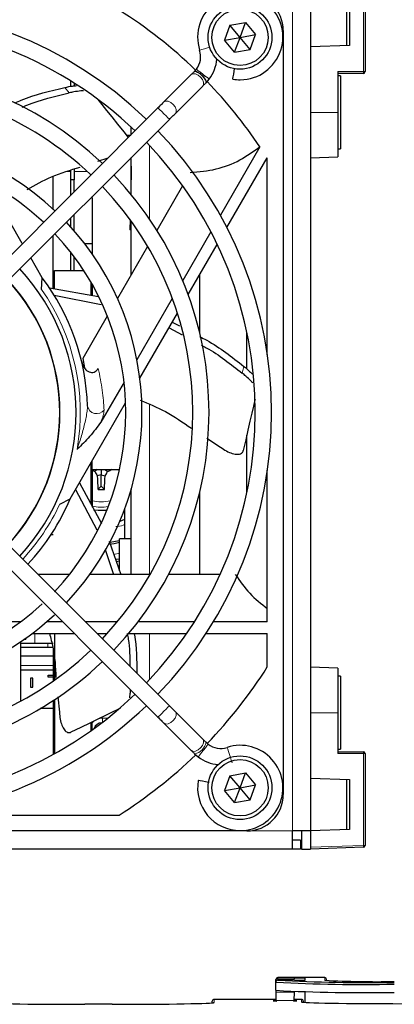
# Model space of a CAD drawing. Header units: millimetres. Extents: x 5 to 418, y 2 to 292.
# Tile 43 of 50: x 91 to 102, y 207 to 234. Entities that reach past the tile are written whole.
import ezdxf

# ---------------------------------------------------------------- set-up
doc = ezdxf.new("R2010")
doc.units = ezdxf.units.MM

msp = doc.modelspace()

# ---------------------------------------------------------------- linework, layer by layer
at = {"color": 7, "linetype": 'Continuous', "lineweight": 18}
for p, q in [((100.7728, 232.7041), (100.7728, 235.2308)), ((98.8211, 211.8315), (98.8211, 234.8315)), ((100.0711, 232.7041), (100.7728, 232.7041)), ((100.8211, 232.7041), (100.7728, 232.7041)), ((92.6948, 232.1169), (92.5755, 232.2666)), ((100.0711, 231.5815), (99.3211, 231.5815)), ((94.8973, 230.6741), (94.8973, 228.6484)), ((92.6427, 229.9565), (92.7411, 229.9565)), ((93.1879, 229.9565), (92.8286, 229.9565)), ((93.2854, 229.2315), (93.3223, 229.2315)), ((93.3223, 226.7315), (93.2848, 226.7315)), ((97.4462, 224.4123), (97.4888, 224.5989)), ((94.8973, 223.5514), (94.8973, 218.853)), ((93.2848, 221.7315), (93.3223, 221.7315)), ((94.3848, 221.1929), (94.3848, 219.8565)), ((94.0723, 219.4676), (93.9197, 219.4303)), ((91.7473, 217.2544), (91.7473, 216.9815)), ((94.8973, 217.2544), (94.8973, 215.9888)), ((92.1086, 216.9815), (92.1086, 216.8815)), ((91.3598, 216.3815), (92.2473, 216.3815)), ((93.7498, 214.9315), (93.6073, 214.9315)), ((93.6073, 214.8201), (93.6073, 214.9315)), ((93.9823, 215.1449), (93.9823, 215.1217)), ((100.0711, 215.0815), (99.3211, 215.0815)), ((100.7728, 213.9588), (100.0711, 213.9588)), ((100.7728, 211.4321), (100.7728, 213.9588)), ((100.7728, 213.9588), (100.8211, 213.9588)), ((98.8211, 211.8315), (97.5711, 211.8315)), ((99.3211, 211.3814), (100.7728, 211.4321)), ((100.7728, 211.4321), (100.8211, 211.4321)), ((98.4211, 207.8012), (98.4211, 207.7841)), ((98.8759, 207.7841), (98.4211, 207.7841)), ((98.4211, 207.7841), (98.4211, 207.737)), ((98.4211, 207.737), (98.4211, 207.7256)), ((99.7123, 207.7256), (99.7123, 207.8012)), ((99.7623, 207.7521), (99.7623, 207.7181)), ((98.8698, 207.3963), (98.3711, 207.3963)), ((96.6711, 207.2012), (96.6711, 207.1148)), ((98.8657, 207.1706), (98.3711, 207.1706)), ((99.0711, 207.1323), (99.0711, 207.2012))]:
    msp.add_line(p, q, dxfattribs=at)
at = {"color": 7, "linetype": 'Continuous', "lineweight": 25}
for p, q in [((100.8211, 235.2308), (100.8211, 232.7041)), ((99.3211, 234.8315), (99.3211, 211.8315)), ((100.3211, 233.4164), (100.3211, 234.7965)), ((100.3874, 234.7942), (100.3874, 233.4187)), ((97.1048, 233.9753), (96.9572, 233.5683)), ((97.1048, 233.9753), (97.5312, 234.051)), ((97.3836, 233.644), (97.1048, 233.9753)), ((97.3836, 233.644), (97.5312, 234.051)), ((97.5312, 234.051), (97.8099, 233.7196)), ((98.5711, 233.8315), (98.5711, 212.8315)), ((96.9572, 233.5683), (97.3836, 233.644)), ((97.2359, 233.2369), (96.9572, 233.5683)), ((97.2359, 233.2369), (97.3836, 233.644)), ((97.3836, 233.644), (97.8099, 233.7196)), ((97.6623, 233.3126), (97.3836, 233.644)), ((97.6623, 233.3126), (97.8099, 233.7196)), ((97.2359, 233.2369), (97.6623, 233.3126)), ((100.3874, 233.4187), (99.3211, 233.3815)), ((96.1853, 232.7671), (96.1353, 232.71)), ((96.045, 232.6197), (95.2943, 231.869)), ((96.4496, 232.3957), (96.5385, 232.4972)), ((100.0711, 232.7041), (100.0711, 231.5815)), ((100.7711, 232.6541), (100.0711, 232.6541)), ((100.1461, 232.5815), (100.0711, 232.5815)), ((100.1461, 232.5815), (100.1461, 230.5815)), ((92.7411, 232.2979), (92.7411, 232.4428)), ((92.8286, 232.3877), (92.8286, 232.3109)), ((95.6086, 231.5547), (96.3593, 232.3054)), ((95.1296, 231.7043), (88.0364, 224.6111)), ((88.3507, 224.2968), (95.4439, 231.39)), ((100.0711, 231.5815), (100.0711, 230.3576)), ((94.3973, 230.9565), (94.3973, 231.1731)), ((94.2598, 230.9565), (94.3817, 230.9565)), ((97.9304, 230.6361), (96.8436, 228.7537)), ((100.0711, 230.5815), (100.1461, 230.5815)), ((93.4753, 230.2373), (93.758, 230.3327)), ((94.3973, 229.3186), (94.3973, 230.3434)), ((97.0236, 228.4157), (98.1295, 230.331)), ((98.1336, 224.9202), (98.1336, 230.3246)), ((99.3211, 230.3315), (100.0711, 230.3576)), ((94.3973, 230.1036), (94.3805, 229.3391)), ((92.2473, 228.9235), (92.2473, 229.8231)), ((92.7411, 229.7315), (92.7411, 229.9896)), ((92.8286, 230.0192), (92.8286, 229.7315)), ((91.4047, 227.9795), (90.4263, 229.6742)), ((92.8286, 229.7315), (92.7411, 229.7315)), ((92.7411, 229.3158), (92.7411, 229.7315)), ((92.8286, 229.4033), (92.8286, 229.7315)), ((95.8075, 229.5636), (95.0997, 228.3376)), ((93.3223, 229.2315), (93.3223, 229.2684)), ((93.3223, 229.2315), (93.3223, 227.9815)), ((92.7411, 228.4222), (92.7411, 228.6871)), ((92.8286, 228.323), (92.8286, 228.7746)), ((94.3649, 228.6329), (94.3588, 228.3559)), ((94.3973, 227.121), (94.3973, 228.5881)), ((92.2473, 226.7413), (92.2473, 228.1934)), ((96.5824, 228.3014), (95.8086, 226.9612)), ((93.1078, 227.9815), (93.3223, 227.9815)), ((93.3223, 227.9815), (93.3223, 227.6888)), ((94.846, 227.8983), (94.0176, 226.4634)), ((95.9599, 226.5732), (96.7565, 227.9529)), ((92.7411, 227.2315), (92.7411, 227.7291)), ((92.8286, 227.2315), (92.8286, 227.6139)), ((91.9517, 227.0322), (91.6348, 227.5809)), ((92.2848, 227.2315), (93.0942, 227.2315)), ((92.2848, 226.7346), (92.2848, 227.2315)), ((96.2723, 227.1143), (96.2723, 225.5353)), ((91.9347, 226.7154), (91.9517, 227.0322)), ((93.2848, 226.9199), (93.2848, 226.5576)), ((93.3223, 226.8542), (93.3223, 226.7315)), ((92.1472, 226.759), (93.4945, 226.5205)), ((92.2793, 226.5547), (93.5744, 226.3051)), ((93.3223, 226.7315), (93.3223, 226.551)), ((94.0095, 226.4815), (94.0281, 226.4815)), ((95.5245, 226.4691), (94.5514, 224.7836)), ((93.7393, 225.9814), (93.0654, 224.8141)), ((94.6325, 224.2741), (95.6647, 226.0619)), ((95.5245, 225.8191), (95.7246, 225.7129)), ((95.4341, 225.6625), (95.798, 225.4668)), ((97.5711, 224.5281), (97.5711, 225.5485)), ((93.0654, 224.8141), (93.112, 224.5572)), ((94.1973, 224.1704), (93.5615, 223.069)), ((92.7163, 220.9551), (94.2416, 223.5971)), ((96.4751, 222.6225), (96.8499, 222.3811)), ((97.5711, 221.1145), (97.5711, 222.7124)), ((95.4439, 215.2729), (88.3507, 222.3661)), ((88.0364, 222.0518), (95.1296, 214.9586)), ((93.2848, 221.9398), (93.2848, 220.821)), ((93.3223, 221.769), (93.3223, 222.013)), ((93.3223, 221.769), (94.0744, 221.769)), ((93.3223, 221.769), (93.3223, 221.7315)), ((93.3223, 221.7315), (93.3223, 220.7345)), ((93.4586, 221.769), (93.3967, 221.7071)), ((93.5711, 221.769), (93.5711, 221.6193)), ((93.6836, 221.769), (93.7454, 221.7071)), ((98.1336, 217.5794), (98.1336, 221.7427)), ((92.9715, 221.3972), (93.5792, 220.2795)), ((93.5711, 221.6193), (93.4637, 221.5912)), ((93.5711, 221.6193), (93.6784, 221.5912)), ((93.5711, 221.3065), (93.5711, 221.6193)), ((92.8666, 221.2154), (93.4472, 220.1078)), ((93.5711, 221.3065), (93.483, 221.2184)), ((93.5711, 221.3065), (93.6591, 221.2184)), ((94.3973, 218.87), (94.3973, 221.2361)), ((96.2723, 221.1276), (96.2723, 218.8815)), ((92.4334, 220.8114), (92.7163, 220.9551)), ((94.2098, 220.6664), (94.2098, 219.8565)), ((94.2098, 220.3873), (94.0783, 220.3377)), ((92.1987, 219.9815), (92.2473, 219.9815)), ((93.7928, 219.7985), (94.109, 218.8815)), ((93.8074, 219.7696), (94.0723, 219.8164)), ((94.3973, 219.8565), (94.0723, 219.8565)), ((94.0723, 218.9837), (94.0723, 219.8565)), ((93.679, 219.5657), (93.9072, 218.8815)), ((93.983, 219.2384), (94.0723, 219.2538)), ((92.7001, 218.8815), (91.8353, 218.8815)), ((94.9135, 218.8815), (93.2567, 218.8815)), ((96.8365, 218.8815), (95.4208, 218.8815)), ((91.3607, 217.5794), (90.089, 217.5794)), ((92.5088, 217.5794), (92.0688, 217.5794)), ((94.0151, 217.5794), (93.1375, 217.5794)), ((96.1308, 217.5794), (94.5833, 217.5794)), ((98.1336, 217.5794), (96.6531, 217.5794)), ((91.4658, 217.1065), (91.4973, 217.1065)), ((91.4973, 217.1288), (91.4973, 217.1065)), ((91.6682, 217.2544), (92.8338, 217.2544)), ((92.2848, 217.2544), (92.2848, 215.9746)), ((93.4625, 217.2544), (93.7325, 217.2544)), ((94.3229, 217.2544), (95.9161, 217.2544)), ((96.4504, 217.2544), (98.1336, 217.2544)), ((98.1336, 216.3383), (98.1336, 217.2544)), ((91.3598, 215.3997), (91.3598, 217.033)), ((91.7473, 216.9815), (91.3598, 216.9815)), ((91.3598, 216.8815), (92.1086, 216.8815)), ((92.2473, 216.9815), (91.7473, 216.9815)), ((92.1086, 216.8815), (92.2473, 216.8815)), ((92.2473, 216.8482), (92.2473, 215.9482)), ((92.2473, 216.6315), (91.3598, 216.6315)), ((91.3598, 216.2565), (92.2473, 216.2565)), ((100.0711, 216.3053), (99.3211, 216.3315)), ((100.0711, 216.3053), (100.0711, 215.0815)), ((91.6291, 216.0294), (91.6291, 215.7791)), ((91.691, 216.0294), (91.6291, 216.0294)), ((91.691, 215.7791), (91.691, 216.0294)), ((92.1102, 216.0609), (92.1102, 216.1132)), ((92.1102, 216.1132), (92.2473, 216.1108)), ((92.2473, 216.0585), (92.1102, 216.0609)), ((100.1461, 216.0815), (100.0711, 216.0815)), ((100.1461, 216.0815), (100.1461, 214.0815)), ((91.6291, 215.7791), (91.691, 215.7791)), ((92.2848, 215.4361), (92.2848, 213.9516)), ((92.3818, 215.5207), (92.4251, 215.0935)), ((92.2473, 215.194), (91.8982, 215.194)), ((92.2473, 215.4067), (92.2402, 215.4068)), ((92.2473, 215.4115), (92.2473, 215.194)), ((92.2473, 215.194), (92.2473, 213.9308)), ((96.3593, 214.3575), (95.6086, 215.1082)), ((100.0711, 215.0815), (100.0711, 213.9588)), ((93.2848, 214.809), (93.2848, 214.5819)), ((93.3223, 214.6087), (93.3223, 214.8271)), ((95.2943, 214.7939), (96.045, 214.0432)), ((92.2473, 214.294), (92.2848, 214.294)), ((96.5067, 214.2172), (96.4495, 214.2673)), ((100.0711, 214.0815), (100.1461, 214.0815)), ((96.1353, 213.9529), (96.1369, 213.9515)), ((96.1355, 213.9527), (96.2368, 213.864)), ((96.2368, 213.864), (96.2372, 213.8645)), ((100.0711, 214.0088), (100.7711, 214.0088)), ((100.8211, 213.9588), (100.8211, 211.4321)), ((97.1048, 213.3503), (96.9572, 212.9433)), ((97.1048, 213.3503), (97.5312, 213.426)), ((97.3836, 213.019), (97.1048, 213.3503)), ((97.3836, 213.019), (97.5312, 213.426)), ((97.5312, 213.426), (97.8099, 213.0946)), ((99.3211, 213.2815), (100.3874, 213.2442)), ((96.9572, 212.9433), (97.3836, 213.019)), ((97.2359, 212.6119), (97.3836, 213.019)), ((97.3836, 213.019), (97.8099, 213.0946)), ((97.6623, 212.6876), (97.3836, 213.019)), ((97.6623, 212.6876), (97.8099, 213.0946)), ((100.3211, 211.8664), (100.3211, 213.2465)), ((100.3874, 213.2442), (100.3874, 211.8687)), ((97.2359, 212.6119), (96.9572, 212.9433)), ((97.2359, 212.6119), (97.6623, 212.6876)), ((88.6598, 212.269), (94.0642, 212.269)), ((97.5711, 211.8315), (76.5711, 211.8315)), ((99.3211, 211.8315), (98.8211, 211.8315)), ((98.8211, 211.3315), (98.8211, 211.8315)), ((99.0711, 211.8315), (99.0711, 211.3315)), ((100.3874, 211.8687), (99.3211, 211.8315)), ((99.3211, 211.8315), (99.3211, 211.3315)), ((99.0461, 211.5815), (98.8211, 211.5815)), ((99.0461, 211.5815), (99.0461, 211.3315)), ((100.7728, 211.3821), (99.3211, 211.3315)), ((98.8211, 211.3315), (50.8211, 211.3315)), ((99.0461, 211.3315), (98.8211, 211.3315)), ((99.0711, 211.3315), (99.3211, 211.3315)), ((98.3711, 207.7341), (98.3711, 207.7512)), ((98.3711, 207.6871), (98.3711, 207.7341)), ((98.3711, 207.6757), (98.3711, 207.6871)), ((98.3711, 207.4507), (98.3711, 207.6757)), ((99.7123, 207.8012), (98.4211, 207.8012)), ((98.8759, 207.737), (98.4211, 207.737)), ((99.1711, 207.7888), (98.8759, 207.7888)), ((98.8759, 207.7888), (98.8759, 207.7841)), ((98.8759, 207.737), (98.8759, 207.7323)), ((98.8759, 207.7323), (99.1711, 207.7323)), ((99.1711, 207.7323), (99.1711, 207.7888)), ((99.7629, 207.718), (99.7623, 207.7521)), ((98.3711, 207.4507), (98.3711, 207.3963)), ((98.3711, 207.3963), (98.3711, 207.1706)), ((98.8698, 207.3963), (98.8657, 207.1706)), ((99.1711, 207.1193), (99.1711, 207.4134)), ((93.8711, 207.0659), (93.1211, 207.0659)), ((96.6211, 207.1056), (96.6211, 207.1512)), ((98.3711, 207.2012), (96.6711, 207.2012)), ((98.3711, 207.1706), (98.3711, 207.1511)), ((99.0711, 207.2012), (98.8663, 207.2012)), ((99.1211, 207.1512), (99.1211, 207.1231))]:
    msp.add_line(p, q, dxfattribs=at)
at = {"color": 7, "linetype": 'Continuous', "lineweight": 18, "flags": 128}
for points in [[(96.275, 233.2899), (96.2911, 233.2951), (96.337, 233.3099), (96.4056, 233.3321), (96.4865, 233.3582), (96.5497, 233.3787)], [(96.045, 232.6197), (96.0483, 232.6228), (96.0973, 232.6438), (96.1624, 232.6372), (96.2334, 232.604), (96.2998, 232.5493), (96.3512, 232.4813), (96.38, 232.4105), (96.3816, 232.3477), (96.3593, 232.3054)], [(95.1296, 231.7043), (95.1297, 231.7042), (95.1437, 231.6902), (95.1796, 231.6544), (95.2317, 231.6022), (95.2922, 231.5417), (95.3519, 231.482), (95.4017, 231.4323), (95.434, 231.4), (95.4439, 231.39)], [(95.2943, 231.869), (95.2976, 231.8721), (95.3467, 231.8931), (95.4117, 231.8865), (95.4828, 231.8533), (95.5491, 231.7986), (95.6006, 231.7307), (95.6293, 231.6599), (95.631, 231.597), (95.6086, 231.5547)], [(95.1296, 214.9586), (95.1297, 214.9587), (95.1437, 214.9727), (95.1796, 215.0085), (95.2317, 215.0607), (95.2922, 215.1212), (95.3519, 215.1809), (95.4017, 215.2307), (95.434, 215.2629), (95.4439, 215.2729)], [(95.2943, 214.7939), (95.2976, 214.7908), (95.3467, 214.7698), (95.4117, 214.7764), (95.4828, 214.8096), (95.5491, 214.8643), (95.6006, 214.9322), (95.6293, 215.003), (95.631, 215.0659), (95.6086, 215.1082)], [(96.045, 214.0432), (96.0483, 214.0401), (96.0973, 214.0191), (96.1624, 214.0257), (96.2334, 214.0589), (96.2998, 214.1136), (96.3512, 214.1816), (96.38, 214.2524), (96.3816, 214.3153), (96.3593, 214.3575)], [(96.2372, 213.8645), (96.251, 213.8826), (96.2833, 213.9248), (96.329, 213.9846), (96.3812, 214.0529), (96.432, 214.1194), (96.4736, 214.1739), (96.4998, 214.2081), (96.5067, 214.2172)], [(97.166, 213.7051), (97.159, 213.7268), (97.1427, 213.7773), (97.1195, 213.8489), (97.0931, 213.9308), (97.0673, 214.0104), (97.0463, 214.0756), (97.033, 214.1166), (97.0295, 214.1275)]]:
    msp.add_lwpolyline(points, dxfattribs=at)
at = {"color": 7, "linetype": 'Continuous', "lineweight": 25, "flags": 128}
for points in [[(96.1853, 232.7671), (96.1987, 232.7569), (96.237, 232.7276), (96.2943, 232.6838), (96.3619, 232.6322), (96.4295, 232.5805), (96.4868, 232.5368), (96.525, 232.5075), (96.5385, 232.4972), (96.5385, 232.4972)], [(97.1864, 232.4964), (97.1893, 232.5131), (97.1977, 232.5605), (97.2102, 232.6315), (97.225, 232.7153), (97.2366, 232.7814)], [(96.1353, 232.71), (96.1233, 232.698), (96.1114, 232.6861), (96.0997, 232.6744), (96.0882, 232.6629), (96.077, 232.6517), (96.066, 232.6407), (96.0553, 232.63), (96.045, 232.6197)], [(96.1353, 232.71), (96.1369, 232.7114), (96.1667, 232.7132), (96.2157, 232.6905), (96.2764, 232.6469), (96.3395, 232.589), (96.3955, 232.5256), (96.4358, 232.4664), (96.4543, 232.4203), (96.4496, 232.3957)], [(96.3593, 232.3054), (96.3696, 232.3157), (96.3803, 232.3264), (96.3913, 232.3374), (96.4025, 232.3486), (96.414, 232.3601), (96.4257, 232.3718), (96.4376, 232.3836), (96.4496, 232.3957)], [(93.4707, 231.946), (93.4799, 231.9344), (93.5912, 231.7948), (93.7181, 231.6358), (93.8601, 231.4577), (94.017, 231.2609), (94.1886, 231.0458), (94.3139, 230.8886)], [(95.2943, 231.869), (95.276, 231.8507), (95.2568, 231.8315), (95.2368, 231.8115), (95.2162, 231.7909), (95.195, 231.7697), (95.1734, 231.7481), (95.1516, 231.7263), (95.1296, 231.7043)], [(95.4439, 231.39), (95.4659, 231.412), (95.4878, 231.4338), (95.5093, 231.4554), (95.5305, 231.4766), (95.5511, 231.4972), (95.5711, 231.5172), (95.5903, 231.5364), (95.6086, 231.5547)], [(98.1336, 230.3246), (98.133, 230.3254), (98.1325, 230.3262), (98.132, 230.327), (98.1315, 230.3278), (98.131, 230.3286), (98.1305, 230.3294), (98.13, 230.3302), (98.1295, 230.331)], [(94.3973, 228.3551), (94.3969, 228.3551), (94.3588, 228.3559)], [(97.7963, 223.6991), (97.793, 223.6847), (97.7532, 223.5106), (97.708, 223.3123), (97.6573, 223.0902), (97.6013, 222.8448), (97.54, 222.5765), (97.4737, 222.286)], [(93.723, 220.6407), (93.4858, 220.6344), (93.3616, 220.6491)], [(94.0723, 219.3048), (93.9749, 219.2877), (93.966, 219.2863)], [(91.6578, 217.2465), (91.668, 217.2505), (91.6769, 217.2544)], [(94.0455, 215.1754), (94.0322, 215.169), (93.8713, 215.0915), (93.6881, 215.0032), (93.4828, 214.9044), (93.2561, 214.7952), (93.0082, 214.6758), (92.7397, 214.5465)], [(95.6086, 215.1082), (95.5903, 215.1265), (95.5711, 215.1457), (95.5511, 215.1657), (95.5305, 215.1863), (95.5093, 215.2075), (95.4878, 215.2291), (95.4659, 215.2509), (95.4439, 215.2729)], [(95.1296, 214.9586), (95.1516, 214.9366), (95.1734, 214.9148), (95.195, 214.8932), (95.2162, 214.872), (95.2368, 214.8514), (95.2568, 214.8314), (95.276, 214.8122), (95.2943, 214.7939)], [(96.4496, 214.2672), (96.4376, 214.2793), (96.4257, 214.2911), (96.414, 214.3028), (96.4025, 214.3143), (96.3913, 214.3255), (96.3803, 214.3365), (96.3696, 214.3472), (96.3593, 214.3575)], [(96.045, 214.0432), (96.0553, 214.0329), (96.066, 214.0222), (96.077, 214.0112), (96.0882, 214), (96.0997, 213.9885), (96.1114, 213.9768), (96.1233, 213.9649), (96.1353, 213.9529)], [(96.5386, 213.1628), (96.5243, 213.1653), (96.4396, 213.1802), (96.3572, 213.1948), (96.2897, 213.2067), (96.2473, 213.2142), (96.236, 213.2161)]]:
    msp.add_lwpolyline(points, dxfattribs=at)
at = {"color": 7, "linetype": 'Continuous', "lineweight": 25}
for centre, radius in [((97.3836, 233.644), 0.875), ((97.3836, 233.644), 0.775), ((97.3836, 213.019), 0.875), ((97.3836, 213.019), 0.775)]:
    msp.add_circle(centre, radius, dxfattribs=at)
for centre, radius, start, end in [((97.3898, 233.6502), 1.1716, 270, 197.91104), ((97.5711, 233.8315), 1, 0, 90), ((87.0711, 223.3315), 11.176, 46.25568, 133.86052), ((87.0711, 223.3315), 13.0875, 45.98193, 57.70111), ((87.0711, 223.3315), 10.7315, 46.18668, 90), ((95.7312, 233.1141), 0.5715, 322.6142, 17.91104), ((95.7312, 233.1141), 1.016, 322.6142, 356.14475), ((87.0711, 223.3315), 9.4615, 46.346, 133.654), ((97.3898, 233.6502), 1.1716, 260, 270), ((100.7711, 232.7041), 0.05, 270, 0), ((87.0711, 223.3315), 9.017, 46.41236, 90), ((87.0711, 223.3315), 13.0875, 33.92737, 44.03788), ((87.0711, 223.3315), 7.62, 46.67136, 133.32864), ((87.0711, 223.3315), 11.176, 316.13948, 43.86052), ((87.0711, 223.3315), 10.7315, 316.18668, 43.81332), ((87.0711, 223.3315), 7.1755, 46.77493, 90), ((87.0711, 223.3315), 9.4615, 316.346, 43.654), ((87.0711, 223.3315), 9.017, 316.41236, 43.58764), ((87.0711, 223.3315), 7.62, 316.67136, 43.32864), ((87.0711, 223.3315), 7.1755, 316.60248, 43.22507), ((87.0711, 223.3315), 5.8103, 317.19218, 42.80782), ((87.0711, 223.3315), 5.3605, 0, 42.62378), ((87.0711, 223.3315), 5.3658, 317.37388, 42.62612), ((87.0711, 223.3315), 6.125, 1.66505, 37.17116), ((87.0711, 223.3315), 5.3605, 317.37622, 0), ((97.983, 229.7649), 9.2717, 239.82207, 240.35231), ((101.6483, 226.4048), 9.4951, 209.65351, 210.46103), ((85.497, 226.403), 9.4915, 329.53881, 330.34664), ((89.0429, 229.9669), 9.5047, 299.65395, 300.46067), ((102.3759, 221.865), 8.9164, 181.75905, 184.15846), ((84.7666, 221.8649), 8.916, 355.84148, 358.24101), ((93.5711, 230.8583), 9.6404, 269.47652, 270.52348), ((87.0711, 223.3315), 6.125, 317.07947, 337.17116), ((93.5711, 221.8815), 2.175, 275.48497, 283.32414), ((87.0711, 223.3315), 7.1755, 226.77493, 312.87807), ((87.0711, 223.3315), 7.62, 270, 313.17423), ((87.0711, 223.3315), 9.017, 226.41236, 313.58764), ((87.0711, 223.3315), 9.4615, 270, 313.654), ((87.0711, 223.3315), 13.0875, 315.97749, 327.70111), ((87.0711, 223.3315), 10.7315, 226.18668, 313.81332), ((87.0711, 223.3315), 11.176, 270, 313.86052), ((93.6073, 214.5565), 0.25, 94.30796, 159.05481), ((96.8537, 214.6713), 0.5715, 232.6142, 287.91104), ((97.3898, 213.0127), 1.1716, 270, 107.91104), ((87.0711, 223.3315), 13.0875, 302.29889, 314.03176), ((96.8537, 214.6713), 1.016, 232.6142, 266.14475), ((100.7711, 213.9588), 0.05, 0, 90), ((97.3898, 213.0127), 1.1716, 170, 270), ((97.5711, 212.8315), 1, 270, 0), ((100.7711, 211.4321), 0.05, 272, 0), ((98.421, 207.7512), 0.05, 89.99135, 179.99584), ((98.4211, 207.687), 0.05, 89.99984, 179.99162), ((100.7754, 252.302), 44.6911, 266.91604, 271.08423), ((100.8541, 255.4342), 47.7706, 267.0805, 270.91987), ((99.7123, 207.7512), 0.05, 1.00386, 90.00616), ((101.144, 235.0612), 27.373, 267.00182, 270.99851), ((100.7754, 252.077), 44.6911, 266.91604, 271.08423), ((96.671, 207.1512), 0.05, 89.99188, 179.99584), ((99.0711, 207.1512), 0.05, 0.00416, 90.00758)]:
    msp.add_arc(centre, radius, start, end, dxfattribs=at)
at = {"color": 7, "linetype": 'Continuous', "lineweight": 18}
for centre, radius, start, end in [((100.4135, 232.6916), 0.3595, 354.01223, 1.99159), ((87.0711, 223.3315), 5.925, 350.14622, 34.82871), ((93.4467, 223.5599), 0.2582, 191.26708, 321.30075), ((93.5711, 221.8815), 1.007, 255.69911, 284.5769), ((87.0711, 223.3315), 5.925, 317.1497, 334.82871), ((93.5711, 221.8815), 1.1525, 257.53576, 279.65156), ((96.0652, 214.3353), 0.3904, 280.57839, 349.9484), ((100.4135, 213.9713), 0.3596, 358.00863, 5.98747), ((100.4147, 211.4071), 0.359, 356.00875, 3.99125), ((98.4211, 207.7341), 0.05, 89.99984, 179.99162), ((98.421, 207.6757), 0.05, 89.99135, 179.99584), ((99.7123, 207.6757), 0.05, 64.08517, 90.00837), ((96.6711, 207.0648), 0.05, 90.00982, 119.44525), ((99.0711, 207.0823), 0.05, 60.54777, 90.01339)]:
    msp.add_arc(centre, radius, start, end, dxfattribs=at)
at = {"color": 7, "linetype": 'Continuous', "lineweight": 25}
for centre, major_axis, ratio, start_param, end_param in [((98.8628, 207.0342), (0.0131, 0.75), 0.0003045, 5.9267904, 6.2657373), ((98.858, 206.7111), (0.0131, 0.75), 0.0003045, 0.3307664, 0.4188843), ((93.1211, 207.1148), (2.8, 0), 0.0174551, 3.1415927, 4.712389), ((93.8711, 207.1148), (2.8, 0), 0.0174551, 4.712389, 6.2831853), ((98.6211, 207.1606), (0.325, 0), 0.0174551, 2.3561285, 3.9270568), ((98.6211, 207.1606), (0.325, 0), 0.0174551, 5.5567562, 6.9969674), ((98.8776, 207.8558), (0.0131, 0.75), 0.0003045, 3.490999, 3.560477), ((101.8711, 207.1323), (2.8, 0), 0.0174551, 3.1415927, 4.712389)]:
    msp.add_ellipse(centre, major_axis=major_axis, ratio=ratio, start_param=start_param, end_param=end_param, dxfattribs=at)
for points, knots in [([(91.2002, 231.8405), (91.259, 231.8667), (91.6982, 232.0618), (92.1683, 232.1716), (92.5755, 232.2666)], [0, 0, 0, 0, 0.1339038, 1, 1, 1, 1]), ([(92.5755, 232.2666), (92.6459, 232.2814), (92.7579, 232.3049), (92.854, 232.3143), (92.8896, 232.3178)], [0, 0, 0, 0, 0.6297172, 1, 1, 1, 1]), ([(91.3958, 231.7222), (91.441, 231.7419), (91.8564, 231.9228), (92.2997, 232.0254), (92.6948, 232.1169)], [0, 0, 0, 0, 0.1088492, 1, 1, 1, 1]), ([(93.0848, 232.1747), (93.0603, 232.1735), (92.9829, 232.1695), (92.8437, 232.1483), (92.7356, 232.1255), (92.6948, 232.1169)], [0, 0, 0, 0, 0.2241672, 0.707336, 1, 1, 1, 1]), ([(96.016, 229.9247), (96.2575, 229.9484), (96.7465, 229.9965), (97.385, 230.2471), (97.7508, 230.5081), (97.9304, 230.6361)], [0, 0, 0, 0, 0.3319606, 0.6722209, 1, 1, 1, 1]), ([(91.534, 229.4639), (91.7544, 229.5872), (92.2184, 229.8466), (92.7286, 229.9969), (92.9965, 230.0758)], [0, 0, 0, 0, 0.4750289, 1, 1, 1, 1]), ([(96.2723, 225.4222), (96.3381, 225.3881), (96.7735, 225.1623), (97.1604, 224.8576), (97.4888, 224.5989)], [0, 0, 0, 0, 0.1511601, 1, 1, 1, 1]), ([(96.3215, 225.1851), (96.3671, 225.1609), (96.7697, 224.9479), (97.1283, 224.664), (97.4462, 224.4123)], [0, 0, 0, 0, 0.1133799, 1, 1, 1, 1]), ([(93.0362, 224.7215), (93.0532, 224.6697), (93.0817, 224.5828), (93.1613, 224.4918), (93.2362, 224.4457), (93.3086, 224.4298), (93.3749, 224.4397), (93.4321, 224.4717), (93.4687, 224.5096), (93.4853, 224.5364), (93.4905, 224.5448)], [0, 0, 0, 0, 0.2506249, 0.4208341, 0.5496846, 0.6539618, 0.7586845, 0.853862, 0.9541317, 1, 1, 1, 1]), ([(97.7369, 224.1408), (97.7199, 224.16), (97.6678, 224.2188), (97.5636, 224.3155), (97.4783, 224.3857), (97.4462, 224.4123)], [0, 0, 0, 0, 0.2322542, 0.7103869, 1, 1, 1, 1]), ([(97.4888, 224.5989), (97.5442, 224.5531), (97.6339, 224.4789), (97.7023, 224.4083), (97.7284, 224.3814)], [0, 0, 0, 0, 0.61845573, 1, 1, 1, 1]), ([(94.64, 223.6694), (94.8766, 223.5728), (95.375, 223.3692), (95.8162, 223.06), (96.048, 222.8976)], [0, 0, 0, 0, 0.4745995, 1, 1, 1, 1]), ([(93.5615, 223.069), (93.462, 222.9329), (93.2668, 222.6656), (93.0258, 222.4352), (92.91, 222.3189), (92.9086, 222.3175)], [0, 0, 0, 0, 0.5062616, 0.9940291, 1, 1, 1, 1]), ([(96.8499, 222.3811), (96.9029, 222.3439), (97.009, 222.2694), (97.1747, 222.2013), (97.3202, 222.1765), (97.4232, 222.201), (97.4637, 222.2486), (97.4723, 222.2807), (97.4737, 222.286)], [0, 0, 0, 0, 0.2017142, 0.4033328, 0.6062766, 0.8012767, 0.9668546, 1, 1, 1, 1]), ([(97.2534, 218.8815), (97.3804, 218.699), (97.637, 218.3303), (97.9669, 218.0754), (98.1336, 217.9466)], [0, 0, 0, 0, 0.494824, 1, 1, 1, 1]), ([(92.149, 217.2544), (92.1835, 217.1315), (92.2941, 216.7371), (92.3146, 216.3268), (92.3287, 216.0444)], [0, 0, 0, 0, 0.3116199, 1, 1, 1, 1]), ([(94.2879, 217.2544), (94.2977, 217.2038), (94.3543, 216.9092), (94.3564, 216.6081), (94.3582, 216.3586)], [0, 0, 0, 0, 0.1715639, 1, 1, 1, 1]), ([(94.4776, 217.2544), (94.4796, 217.2438), (94.547, 216.8882), (94.5464, 216.5242), (94.5458, 216.171)], [0, 0, 0, 0, 0.0296241, 1, 1, 1, 1]), ([(94.3532, 215.4932), (94.358, 215.5195), (94.3694, 215.5819), (94.3744, 215.6636), (94.3773, 215.7109)], [0, 0, 0, 0, 0.4217581, 1, 1, 1, 1]), ([(92.4251, 215.0935), (92.429, 215.0288), (92.4369, 214.8995), (92.487, 214.7275), (92.5583, 214.5983), (92.6417, 214.533), (92.7042, 214.531), (92.7346, 214.5443), (92.7397, 214.5465)], [0, 0, 0, 0, 0.2017153, 0.4033338, 0.6062771, 0.8012775, 0.9668549, 1, 1, 1, 1])]:
    msp.add_open_spline(points, degree=3, knots=knots, dxfattribs=at)
at = {"color": 7, "linetype": 'Continuous', "lineweight": 18}
for points, knots in [([(93.4905, 224.5448), (93.5318, 224.3398), (93.6149, 223.9277), (93.637, 223.5755), (93.6482, 223.3984)], [0, 0, 0, 0, 0.4971781, 1, 1, 1, 1]), ([(92.9086, 222.3175), (92.9361, 222.3991), (93.0046, 222.6027), (93.0971, 222.927), (93.1629, 223.222), (93.1918, 223.4165), (93.1931, 223.4866), (93.1935, 223.5094)], [0, 0, 0, 0, 0.2055031, 0.5124524, 0.8047893, 0.9365682, 1, 1, 1, 1]), ([(93.6482, 223.3984), (93.6471, 223.3751), (93.6439, 223.3095), (93.6086, 223.1918), (93.5738, 223.1011), (93.5615, 223.069)], [0, 0, 0, 0, 0.26304375, 0.7399049, 1, 1, 1, 1]), ([(94.2098, 220.2583), (94.1972, 220.2511), (94.126, 220.2103), (94.0426, 220.2034), (93.9738, 220.1977)], [0, 0, 0, 0, 0.1766355, 1, 1, 1, 1]), ([(93.6073, 214.9315), (93.5601, 214.9265), (93.4871, 214.9188), (93.4004, 214.8716), (93.3508, 214.8341), (93.3287, 214.8056), (93.3223, 214.7973)], [0, 0, 0, 0, 0.43263264, 0.66781964, 0.90341551, 1, 1, 1, 1])]:
    msp.add_open_spline(points, degree=3, knots=knots, dxfattribs=at)

doc.saveas('drawing.dxf')
